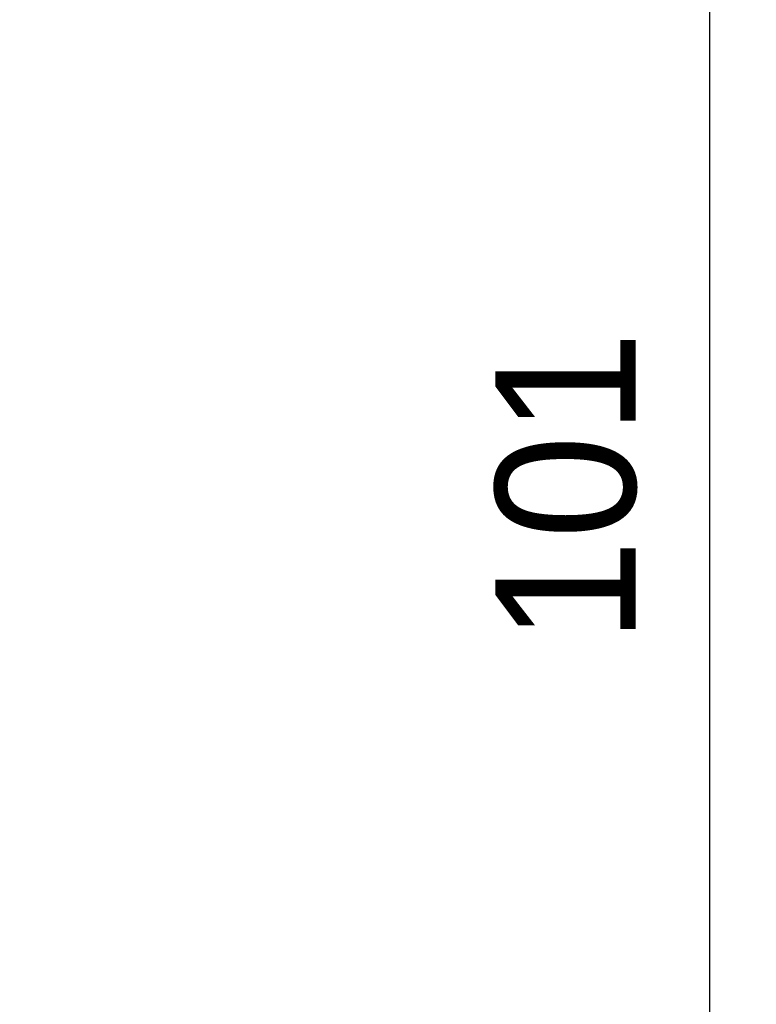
# Model space of a CAD drawing. Header units: millimetres. Extents: x 0 to 421, y 0 to 299.
# Tile 8 of 17: x 120 to 144, y 127 to 159. Entities that reach past the tile are written whole.
import ezdxf

# ---------------------------------------------------------------- set-up
doc = ezdxf.new("R2010")
doc.units = ezdxf.units.MM
doc.header["$LTSCALE"] = 65.395
doc.header["$PDMODE"] = 3
doc.header["$PDSIZE"] = 0.01
doc.layers.get('0').update_dxf_attribs({"linetype": 'CONTINUOUS'})
doc.layers.get('Defpoints').update_dxf_attribs({"linetype": 'CONTINUOUS'})
doc.layers.add('IO_EXPANSION_MODULE-DIM', color=7, linetype='CONTINUOUS')
doc.styles.get("Standard").update_dxf_attribs({"font": 'gothic.ttf'})
doc.dimstyles.new('DIMSTYLE_2', dxfattribs={"dimtxt": 3.5, "dimasz": 3.5, "dimexe": 1.5, "dimexo": 1, "dimgap": 0.875, "dimtad": 1, "dimdec": 5, "dimdsep": 46, "dimtxsty": 'STANDARD', "dimblk": '_FILLED', "dimblk1": '_FILLED', "dimblk2": '_FILLED', "dimcen": 0.09, "dimadec": 5, "dimazin": 2, "dimtp": 0.3, "dimtm": 0.3, "dimtfac": 1, "dimtdec": 5, "dimtofl": 0, "dimtmove": 0, "dimatfit": 3, "dimldrblk": '_FILLED', "dimfxl": 1, "dimtolj": 1, "dimarcsym": 0})

# ---------------------------------------------------------------- blocks, each defined once
blk = doc.blocks.new('_FILLED')
at = {"color": 0, "linetype": 'ByBlock'}
blk.add_solid([(0, 0), (-1, 0.2143), (-1, -0.2143)], dxfattribs=at)
blk = doc.blocks.new('*D143')
at = {"layer": 'Defpoints', "color": 0, "linetype": 'Continuous', "transparency": 16777216}
for p in [(106.331, 194.214), (106.333, 93.214), (142.059, 93.214)]:
    blk.add_point(p, dxfattribs=at)
at = {"layer": 'IO_EXPANSION_MODULE-DIM', "color": 0, "linetype": 'Continuous', "lineweight": -2, "transparency": 16777216}
for p, q in [((107.331, 194.214), (143.559, 194.214)), ((142.059, 190.714), (142.059, 96.714)), ((107.333, 93.214), (143.559, 93.214))]:
    blk.add_line(p, q, dxfattribs=at)
at = {"layer": 'IO_EXPANSION_MODULE-DIM', "color": 0, "linetype": 'Continuous', "lineweight": -2, "transparency": 16777216, "xscale": 3.5, "yscale": 3.5, "zscale": 3.5}
for p, rotation in [((142.059, 194.214), 90), ((142.059, 93.214), 270)]:
    blk.add_blockref('_FILLED', p, dxfattribs=dict(at, rotation=rotation))
at = {"layer": 'IO_EXPANSION_MODULE-DIM', "color": 0, "linetype": 'Continuous', "transparency": 16777216, "insert": (135.184, 143.773), "char_height": 4.5, "attachment_point": 2, "rotation": 90, "line_spacing_factor": 0.9}
blk.add_mtext('\\A1;101', dxfattribs=at)

msp = doc.modelspace()

# ---------------------------------------------------------------- dimensions: what is measured, and where the dimension line sits
at = {"layer": 'IO_EXPANSION_MODULE-DIM', "color": 5, "linetype": 'Continuous'}
dim = msp.add_linear_dim(base=(142.059034, 93.213775), p1=(106.330921, 194.213775), p2=(106.333463, 93.213775), angle=270, dimstyle='DIMSTYLE_2', override={"dimtxt": 4.5}, dxfattribs=at)
dim.commit()
dim.dimension.update_dxf_attribs({"geometry": '*D143', "text_midpoint": (142.059034, 143.772666), "dimtype": 160})

doc.saveas('drawing.dxf')
